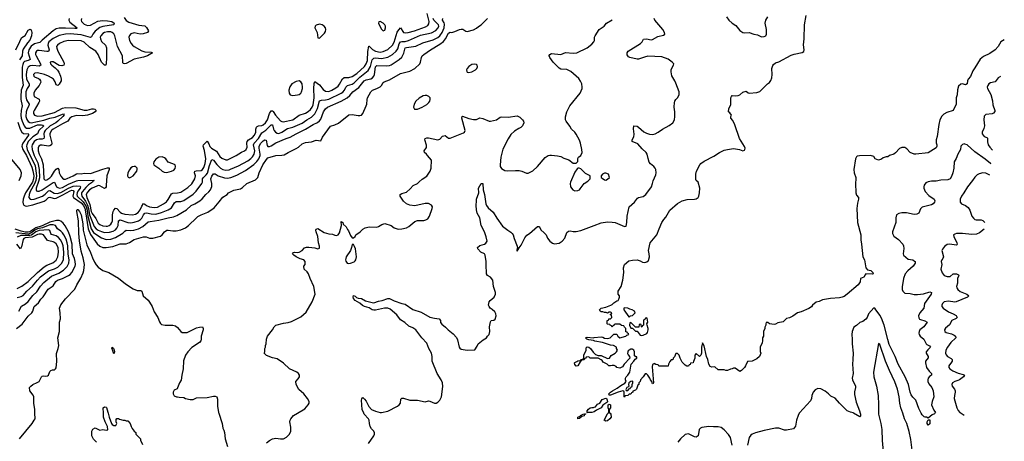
# Model space of a CAD drawing. Header units: inches. Extents: x 1449094 to 1618372, y 389908 to 534307.
# Tile 221 of 256: x 1592621 to 1605267, y 399640 to 405055. Entities that reach past the tile are written whole.
import ezdxf

# ---------------------------------------------------------------- set-up
doc = ezdxf.new("R2010")
doc.units = ezdxf.units.IN
doc.header["$MEASUREMENT"] = 0
for name, color, linetype in [('B5399', 7, 'Continuous'), ('B5490', 7, 'Continuous'), ('B6309', 7, 'Continuous'), ('B6400', 7, 'Continuous')]:
    doc.layers.add(name, color=color, linetype=linetype)

msp = doc.modelspace()

# ---------------------------------------------------------------- linework, layer by layer
at = {"layer": 'B5399', "color": 5}
for points, elevation in [([(1592617, 399670), (1592781, 399870), (1592809, 399910), (1592818, 399930), (1592816, 400000)], 380), ([(1593606, 399630), (1593567, 399667), (1593546, 399710), (1593549, 399771), (1593562, 399798), (1593590, 399811), (1593650, 399782), (1593690, 399791), (1593730, 399781), (1593752, 399788), (1593750, 399830), (1593717, 399890), (1593699, 399950), (1593697, 400000)], 360), ([(1593759, 400000), (1593770, 399950), (1593801, 399870), (1593810, 399856), (1593830, 399842), (1593850, 399841), (1593856, 399844), (1593869, 399870), (1593862, 399890), (1593862, 399918), (1593870, 399934), (1593890, 399932), (1593904, 399924), (1593950, 399912), (1593970, 399912), (1593990, 399902), (1594010, 399902), (1594038, 399870), (1594051, 399830), (1594066, 399806), (1594090, 399772), (1594112, 399752), (1594114, 399730), (1594172, 399672), (1594173, 399653), (1594198, 399598)], 360), ([(1595179, 400000), (1595223, 399870), (1595231, 399810), (1595243, 399783), (1595250, 399754), (1595258, 399670), (1595290, 399572)], 380), ([(1595790, 399621), (1595829, 399650), (1595870, 399671), (1595910, 399679), (1595970, 399671), (1596010, 399673), (1596050, 399693), (1596088, 399732), (1596104, 399770), (1596103, 399823), (1596089, 399890), (1596093, 399910), (1596105, 399930), (1596139, 399970), (1596189, 400000)], 380), ([(1597102, 399610), (1597170, 399710), (1597178, 399730), (1597177, 399750), (1597168, 399770), (1597140, 399800), (1597122, 399830), (1597113, 399870), (1597111, 399910), (1597100, 399930), (1597047, 399987), (1597041, 400000)], 360)]:
    msp.add_lwpolyline(points, dxfattribs=dict(at, elevation=elevation))
at = {"layer": 'B5399', "color": 5, "elevation": 340}
msp.add_lwpolyline([(1599790, 399929), (1599790, 399950), (1599818, 399962), (1599824, 399970), (1599858, 399990), (1599875, 399995), (1599890, 399994), (1599890, 399990), (1599877, 399983), (1599870, 399967), (1599843, 399957), (1599810, 399934)], close=True, dxfattribs=at)
at = {"layer": 'B5490', "color": 5}
for points, elevation in [([(1592599, 403739), (1592629, 403649), (1592650, 403610), (1592670, 403595), (1592740, 403590), (1592735, 403585), (1592734, 403570), (1592660, 403470), (1592651, 403450), (1592648, 403430), (1592662, 403390), (1592709, 403310), (1592779, 403159), (1592792, 403112), (1592801, 403050), (1592799, 403010), (1592786, 402970), (1592696, 402830), (1592677, 402790), (1592666, 402750), (1592663, 402710), (1592666, 402690), (1592675, 402675), (1592690, 402663), (1592710, 402659), (1592790, 402678), (1592935, 402725), (1592960, 402740), (1592990, 402770), (1593010, 402777), (1593050, 402762), (1593070, 402759), (1593090, 402765), (1593176, 402804), (1593270, 402858), (1593290, 402864), (1593310, 402863), (1593318, 402850), (1593305, 402790), (1593313, 402770), (1593410, 402703), (1593435, 402675), (1593456, 402636), (1593468, 402588), (1593502, 402370), (1593530, 402295), (1593615, 402175), (1593650, 402146), (1593690, 402129), (1593730, 402128), (1593819, 402141), (1593910, 402175), (1593930, 402178), (1593990, 402177), (1594030, 402193), (1594090, 402230), (1594210, 402265), (1594245, 402265), (1594290, 402248), (1594330, 402247), (1594430, 402276), (1594449, 402291), (1594481, 402330), (1594510, 402350), (1594530, 402353), (1594590, 402343), (1594630, 402343), (1594690, 402356), (1594750, 402381), (1594790, 402410), (1594890, 402512), (1594910, 402527), (1594950, 402549), (1595036, 402584), (1595121, 402639), (1595185, 402715), (1595230, 402776), (1595284, 402810), (1595305, 402830), (1595370, 402865), (1595457, 402883), (1595481, 402899), (1595540, 402950), (1595650, 402997), (1595678, 403030), (1595696, 403090), (1595745, 403190), (1595790, 403260), (1595810, 403280), (1595911, 403309), (1595990, 403314), (1596019, 403321), (1596069, 403351), (1596170, 403399), (1596201, 403419), (1596250, 403461), (1596290, 403479), (1596370, 403487), (1596430, 403508), (1596490, 403499), (1596512, 403548), (1596611, 403689), (1596670, 403704), (1596714, 403726), (1596850, 403834), (1596890, 403838), (1596970, 403823), (1596990, 403824), (1597010, 403830), (1597028, 403852), (1597073, 403950), (1597080, 403970), (1597082, 404030), (1597088, 404050), (1597130, 404127), (1597151, 404149), (1597210, 404170), (1597249, 404191), (1597268, 404212), (1597288, 404250), (1597301, 404259), (1597370, 404282), (1597510, 404362), (1597630, 404392), (1597698, 404430), (1597762, 404490), (1597771, 404510), (1597782, 404570), (1597791, 404590), (1597810, 404610), (1597897, 404670), (1598019, 404741), (1598065, 404775), (1598092, 404808), (1598130, 404881), (1598150, 404893), (1598170, 404890), (1598210, 404902), (1598270, 404930), (1598290, 404935), (1598313, 404933), (1598350, 404908), (1598370, 404904), (1598450, 404923), (1598490, 404945), (1598513, 404967), (1598550, 404990), (1598606, 405050), (1598630, 405069)], 420), ([(1593258, 405070), (1593252, 405050), (1593264, 405024), (1593359, 404950), (1593350, 404943), (1593330, 404941), (1593210, 404948), (1593130, 404945), (1593090, 404936), (1593050, 404914), (1592908, 404792), (1592879, 404761), (1592810, 404745), (1592770, 404715), (1592737, 404670), (1592728, 404630), (1592754, 404546), (1592730, 404531), (1592682, 404518), (1592670, 404507), (1592660, 404480), (1592654, 404446), (1592651, 404311), (1592664, 404216), (1592641, 404150), (1592634, 404070), (1592635, 404030), (1592651, 403950), (1592640, 403890), (1592636, 403830), (1592640, 403790), (1592651, 403751), (1592678, 403690), (1592690, 403674), (1592710, 403662), (1592750, 403661), (1592850, 403703), (1592903, 403703), (1592919, 403699), (1592931, 403690), (1592869, 403631), (1592850, 403590), (1592790, 403550), (1592750, 403514), (1592731, 403490), (1592711, 403450), (1592708, 403430), (1592717, 403390), (1592819, 403179), (1592837, 403050), (1592828, 402990), (1592811, 402949), (1592755, 402850), (1592741, 402810), (1592738, 402770), (1592754, 402750), (1592770, 402746), (1592808, 402750), (1592915, 402790), (1592950, 402815), (1592990, 402856), (1593010, 402863), (1593065, 402825), (1593104, 402824), (1593150, 402836), (1593250, 402892), (1593310, 402915), (1593350, 402923), (1593396, 402916), (1593402, 402910), (1593397, 402890), (1593369, 402851), (1593359, 402830), (1593355, 402810), (1593359, 402790), (1593436, 402716), (1593474, 402654), (1593486, 402610), (1593498, 402530), (1593540, 402370), (1593570, 402324), (1593610, 402290), (1593670, 402252), (1593730, 402234), (1593790, 402238), (1593850, 402258), (1593947, 402313), (1593970, 402340), (1593989, 402351), (1594049, 402349), (1594088, 402352), (1594149, 402371), (1594201, 402399), (1594270, 402458), (1594295, 402465), (1594410, 402479), (1594530, 402511), (1594597, 402523), (1594641, 402539), (1594765, 402615), (1594824, 402670), (1594870, 402690), (1594936, 402730), (1594965, 402755), (1595010, 402810), (1595050, 402844), (1595070, 402872), (1595088, 402912), (1595091, 402950), (1595079, 402990), (1595078, 403010), (1595090, 403045), (1595110, 403075), (1595130, 403076), (1595171, 403051), (1595250, 403022), (1595290, 403018), (1595333, 403027), (1595410, 403059), (1595521, 403119), (1595630, 403195), (1595667, 403233), (1595692, 403268), (1595709, 403310), (1595710, 403330), (1595696, 403404), (1595696, 403430), (1595718, 403470), (1595750, 403500), (1595770, 403511), (1595788, 403508), (1595798, 403438), (1595810, 403426), (1595830, 403428), (1595850, 403435), (1595910, 403474), (1596045, 403530), (1596095, 403545), (1596170, 403590), (1596293, 403647), (1596390, 403711), (1596444, 403736), (1596470, 403755), (1596490, 403777), (1596521, 403870), (1596550, 403912), (1596576, 403930), (1596750, 404007), (1596828, 404052), (1596860, 404080), (1596899, 404130), (1596975, 404185), (1597044, 404270), (1597070, 404282), (1597130, 404296), (1597152, 404308), (1597170, 404330), (1597177, 404350), (1597190, 404449), (1597210, 404466), (1597330, 404462), (1597370, 404467), (1597390, 404475), (1597496, 404544), (1597528, 404572), (1597556, 404624), (1597570, 404692), (1597590, 404700), (1597710, 404715), (1597800, 404760), (1597930, 404795), (1597990, 404826), (1598016, 404850), (1598047, 404890), (1598073, 404950), (1598078, 404998), (1598074, 405014), (1598053, 405050), (1598056, 405070)], 440), ([(1593416, 405070), (1593410, 405050), (1593417, 405030), (1593450, 404998), (1593490, 404982), (1593530, 404987), (1593625, 405035), (1593683, 405043), (1593750, 405042), (1593806, 405030), (1593833, 405010), (1593830, 404995), (1593825, 404990), (1593690, 404969), (1593650, 404953), (1593590, 404907), (1593561, 404870), (1593544, 404836), (1593530, 404828), (1593410, 404862), (1593270, 404874), (1593209, 404871), (1593130, 404854), (1593050, 404814), (1592997, 404770), (1592986, 404750), (1592984, 404730), (1592998, 404670), (1592992, 404648), (1592970, 404645), (1592870, 404661), (1592850, 404659), (1592836, 404650), (1592825, 404630), (1592825, 404610), (1592832, 404590), (1592888, 404490), (1592893, 404470), (1592870, 404460), (1592790, 404468), (1592756, 404464), (1592730, 404446), (1592714, 404410), (1592706, 404350), (1592710, 404290), (1592743, 404230), (1592741, 404210), (1592717, 404170), (1592702, 404130), (1592699, 404070), (1592708, 404028), (1592742, 403970), (1592739, 403950), (1592717, 403910), (1592704, 403870), (1592702, 403810), (1592713, 403773), (1592729, 403749), (1592750, 403734), (1592770, 403732), (1592930, 403763), (1593010, 403789), (1593078, 403802), (1593170, 403843), (1593184, 403844), (1593193, 403833), (1593177, 403810), (1593112, 403750), (1593087, 403730), (1593012, 403690), (1592949, 403630), (1592936, 403610), (1592932, 403590), (1592934, 403546), (1592930, 403528), (1592910, 403520), (1592870, 403521), (1592837, 403510), (1592809, 403490), (1592783, 403450), (1592777, 403430), (1592780, 403390), (1592808, 403310), (1592856, 403216), (1592872, 403130), (1592875, 403025), (1592864, 402976), (1592832, 402890), (1592831, 402870), (1592839, 402859), (1592850, 402852), (1592870, 402853), (1592910, 402869), (1593050, 402965), (1593070, 402968), (1593096, 402910), (1593110, 402899), (1593133, 402893), (1593170, 402901), (1593250, 402944), (1593350, 402987), (1593370, 402991), (1593573, 402993), (1593576, 402990), (1593561, 402979), (1593558, 402970), (1593505, 402935), (1593470, 402901), (1593426, 402850), (1593416, 402830), (1593413, 402810), (1593419, 402790), (1593466, 402726), (1593493, 402673), (1593506, 402630), (1593519, 402550), (1593579, 402399), (1593605, 402370), (1593630, 402353), (1593670, 402334), (1593710, 402322), (1593775, 402325), (1593820, 402340), (1593850, 402357), (1593870, 402378), (1593885, 402410), (1593890, 402470), (1593910, 402484), (1594010, 402449), (1594050, 402448), (1594090, 402454), (1594148, 402472), (1594173, 402487), (1594190, 402506), (1594212, 402550), (1594230, 402571), (1594250, 402575), (1594310, 402560), (1594370, 402559), (1594442, 402578), (1594530, 402613), (1594570, 402640), (1594610, 402702), (1594630, 402721), (1594690, 402718), (1594729, 402731), (1594850, 402815), (1594889, 402851), (1594962, 402950), (1594969, 402970), (1594971, 403010), (1594980, 403030), (1595018, 403062), (1595035, 403085), (1595059, 403181), (1595090, 403260), (1595110, 403253), (1595154, 403194), (1595199, 403150), (1595230, 403132), (1595270, 403124), (1595310, 403126), (1595330, 403134), (1595430, 403180), (1595550, 403244), (1595590, 403272), (1595610, 403293), (1595634, 403330), (1595640, 403370), (1595624, 403450), (1595632, 403470), (1595689, 403531), (1595730, 403601), (1595784, 403636), (1595850, 403704), (1595870, 403703), (1595881, 403650), (1595889, 403630), (1595905, 403610), (1595930, 403596), (1595950, 403595), (1595990, 403610), (1596061, 403659), (1596130, 403675), (1596250, 403727), (1596311, 403770), (1596370, 403805), (1596410, 403845), (1596426, 403870), (1596445, 403915), (1596470, 404012), (1596497, 404023), (1596550, 404025), (1596590, 404035), (1596748, 404110), (1596770, 404126), (1596791, 404149), (1596812, 404188), (1596830, 404209), (1596890, 404228), (1596917, 404243), (1596990, 404318), (1597098, 404402), (1597125, 404455), (1597150, 404538), (1597170, 404562), (1597190, 404565), (1597270, 404556), (1597350, 404576), (1597411, 404609), (1597456, 404650), (1597477, 404683), (1597495, 404745), (1597510, 404770), (1597530, 404777), (1597570, 404777), (1597614, 404786), (1597770, 404855), (1597910, 404885), (1597965, 404915), (1597996, 404950), (1598003, 404970), (1598000, 404990), (1597940, 405050), (1597931, 405070)], 460), ([(1593963, 405083), (1593990, 405045), (1594025, 405025), (1594150, 404984), (1594230, 404976), (1594250, 404954), (1594276, 404910), (1594264, 404890), (1594208, 404872), (1594170, 404871), (1594090, 404886), (1594050, 404874), (1594030, 404853), (1594024, 404830), (1594030, 404790), (1594051, 404750), (1594069, 404729), (1594090, 404712), (1594190, 404656), (1594230, 404641), (1594310, 404640), (1594325, 404630), (1594264, 404590), (1594210, 404573), (1594093, 404547), (1593990, 404493), (1593970, 404488), (1593952, 404492), (1593946, 404506), (1593941, 404590), (1593879, 404710), (1593844, 404850), (1593830, 404874), (1593810, 404891), (1593790, 404898), (1593750, 404899), (1593712, 404890), (1593690, 404878), (1593663, 404850), (1593656, 404830), (1593657, 404810), (1593670, 404777), (1593722, 404730), (1593735, 404695), (1593736, 404564), (1593733, 404487), (1593727, 404473), (1593710, 404470), (1593673, 404510), (1593630, 404610), (1593600, 404650), (1593520, 404700), (1593450, 404767), (1593410, 404782), (1593250, 404786), (1593190, 404773), (1593134, 404750), (1593106, 404730), (1593096, 404710), (1593097, 404690), (1593111, 404650), (1593189, 404510), (1593194, 404490), (1593187, 404473), (1593164, 404464), (1593130, 404465), (1593050, 404513), (1593030, 404516), (1593011, 404510), (1593016, 404490), (1593032, 404470), (1593077, 404437), (1593108, 404408), (1593123, 404383), (1593145, 404330), (1593155, 404290), (1593153, 404270), (1593130, 404228), (1593110, 404208), (1593090, 404220), (1593076, 404256), (1593054, 404290), (1593030, 404309), (1592990, 404331), (1592938, 404350), (1592850, 404373), (1592814, 404370), (1592798, 404350), (1592802, 404330), (1592810, 404323), (1592861, 404301), (1592876, 404290), (1592890, 404270), (1592891, 404251), (1592871, 404210), (1592820, 404150), (1592803, 404110), (1592802, 404090), (1592809, 404069), (1592870, 404033), (1592875, 404010), (1592869, 403990), (1592805, 403890), (1592798, 403870), (1592798, 403850), (1592810, 403827), (1592850, 403816), (1592910, 403821), (1593070, 403864), (1593170, 403918), (1593210, 403926), (1593342, 403922), (1593450, 403892), (1593486, 403894), (1593549, 403910), (1593571, 403911), (1593587, 403907), (1593602, 403890), (1593590, 403870), (1593558, 403850), (1593490, 403830), (1593430, 403821), (1593350, 403826), (1593290, 403809), (1593266, 403790), (1593240, 403750), (1593170, 403719), (1593052, 403650), (1593030, 403630), (1593010, 403594), (1593007, 403570), (1593034, 403470), (1593030, 403448), (1593010, 403435), (1592990, 403431), (1592910, 403444), (1592890, 403442), (1592869, 403430), (1592860, 403410), (1592860, 403370), (1592872, 403330), (1592901, 403270), (1592922, 403190), (1592931, 403010), (1592950, 402995), (1592970, 403000), (1593010, 403025), (1593030, 403047), (1593070, 403110), (1593090, 403135), (1593110, 403148), (1593122, 403130), (1593130, 403089), (1593150, 403044), (1593170, 403018), (1593190, 403007), (1593210, 403008), (1593230, 403015), (1593310, 403050), (1593350, 403077), (1593370, 403080), (1593410, 403076), (1593450, 403082), (1593530, 403079), (1593690, 403136), (1593750, 403154), (1593770, 403152), (1593771, 403130), (1593740, 403050), (1593733, 402927), (1593730, 402910), (1593723, 402897), (1593710, 402887), (1593650, 402923), (1593630, 402925), (1593610, 402919), (1593550, 402892), (1593517, 402870), (1593490, 402842), (1593476, 402810), (1593485, 402770), (1593522, 402682), (1593541, 402590), (1593550, 402564), (1593601, 402501), (1593630, 402442), (1593650, 402424), (1593690, 402408), (1593730, 402403), (1593750, 402405), (1593770, 402413), (1593793, 402430), (1593806, 402450), (1593812, 402470), (1593814, 402550), (1593822, 402590), (1593830, 402610), (1593850, 402633), (1593870, 402632), (1593910, 402584), (1593930, 402569), (1593970, 402558), (1594070, 402548), (1594110, 402556), (1594143, 402577), (1594170, 402615), (1594190, 402661), (1594210, 402693), (1594230, 402687), (1594249, 402669), (1594290, 402650), (1594350, 402641), (1594390, 402647), (1594470, 402689), (1594505, 402715), (1594530, 402746), (1594570, 402818), (1594590, 402826), (1594650, 402830), (1594690, 402840), (1594781, 402899), (1594831, 402949), (1594869, 403011), (1594878, 403050), (1594867, 403090), (1594872, 403108), (1594886, 403114), (1594950, 403120), (1594970, 403131), (1594985, 403155), (1595005, 403210), (1595013, 403267), (1594996, 403376), (1594976, 403430), (1594982, 403450), (1595030, 403493), (1595050, 403460), (1595065, 403425), (1595085, 403405), (1595148, 403368), (1595190, 403300), (1595217, 403277), (1595270, 403256), (1595290, 403254), (1595403, 403310), (1595468, 403352), (1595508, 403372), (1595530, 403390), (1595541, 403419), (1595539, 403470), (1595544, 403490), (1595561, 403510), (1595610, 403544), (1595635, 403570), (1595653, 403610), (1595656, 403650), (1595664, 403676), (1595670, 403685), (1595688, 403692), (1595730, 403696), (1595750, 403706), (1595778, 403730), (1595805, 403770), (1595828, 403852), (1595850, 403883), (1595870, 403884), (1595877, 403877), (1595906, 403830), (1595970, 403757), (1595990, 403746), (1596005, 403745), (1596130, 403770), (1596210, 403828), (1596290, 403854), (1596325, 403875), (1596357, 403903), (1596376, 403930), (1596390, 403963), (1596402, 404050), (1596400, 404170), (1596403, 404237), (1596410, 404260), (1596470, 404219), (1596520, 404160), (1596550, 404138), (1596590, 404134), (1596630, 404148), (1596682, 404178), (1596710, 404200), (1596730, 404226), (1596766, 404294), (1596787, 404313), (1596850, 404313), (1596890, 404325), (1596950, 404366), (1597048, 404452), (1597072, 404488), (1597087, 404530), (1597092, 404648), (1597106, 404714), (1597110, 404715), (1597152, 404672), (1597190, 404653), (1597250, 404640), (1597290, 404646), (1597350, 404674), (1597411, 404729), (1597432, 404768), (1597470, 404893), (1597490, 404927), (1597510, 404949), (1597550, 404890), (1597570, 404886), (1597612, 404892), (1597690, 404912), (1597835, 404965), (1597861, 404979), (1597878, 405002), (1597879, 405030), (1597855, 405135)], 480), ([(1592573, 404670), (1592624, 404776), (1592630, 404797), (1592650, 404827), (1592690, 404851), (1592730, 404922), (1592755, 404935), (1592767, 404927), (1592775, 404890), (1592773, 404850), (1592750, 404794), (1592721, 404759), (1592665, 404675), (1592656, 404650), (1592654, 404590), (1592620, 404540)], 420), ([(1596189, 400000), (1596283, 400057), (1596328, 400110), (1596338, 400130), (1596338, 400150), (1596319, 400190), (1596270, 400249), (1596207, 400307), (1596174, 400370), (1596169, 400410), (1596199, 400441), (1596214, 400470), (1596213, 400490), (1596204, 400510), (1596179, 400530), (1596085, 400570), (1596010, 400643), (1595930, 400699), (1595870, 400714), (1595790, 400742), (1595762, 400770), (1595768, 400790), (1595768, 400830), (1595778, 400850), (1595778, 400870), (1595788, 400892), (1595789, 400950), (1595802, 400990), (1595869, 401071), (1595890, 401112), (1595910, 401131), (1596010, 401156), (1596070, 401165), (1596110, 401178), (1596230, 401237), (1596301, 401299), (1596377, 401430), (1596416, 401530), (1596401, 401630), (1596353, 401730), (1596332, 401792), (1596315, 401815), (1596275, 401850), (1596269, 401890), (1596289, 401911), (1596286, 401950), (1596269, 401970), (1596223, 401983), (1596173, 402010), (1596143, 402030), (1596127, 402050), (1596137, 402063), (1596150, 402070), (1596190, 402064), (1596210, 402070), (1596248, 402092), (1596277, 402123), (1596306, 402134), (1596335, 402135), (1596410, 402123), (1596450, 402111), (1596470, 402122), (1596472, 402148), (1596457, 402190), (1596451, 402270), (1596427, 402330), (1596424, 402350), (1596430, 402364), (1596450, 402372), (1596530, 402320), (1596590, 402303), (1596639, 402299), (1596670, 402286), (1596690, 402283), (1596710, 402291), (1596730, 402318), (1596753, 402413), (1596750, 402462), (1596770, 402451), (1596777, 402430), (1596813, 402393), (1596830, 402359), (1596844, 402344), (1596870, 402282), (1596890, 402254), (1596910, 402254), (1596928, 402272), (1596938, 402290), (1596995, 402330), (1597030, 402366), (1597057, 402383), (1597110, 402395), (1597210, 402391), (1597230, 402398), (1597274, 402426), (1597310, 402438), (1597390, 402411), (1597430, 402384), (1597470, 402367), (1597490, 402363), (1597530, 402367), (1597590, 402384), (1597620, 402400), (1597695, 402465), (1597730, 402474), (1597810, 402475), (1597837, 402483), (1597861, 402499), (1597884, 402530), (1597919, 402630), (1597924, 402650), (1597910, 402675), (1597870, 402693), (1597830, 402693), (1597697, 402663), (1597630, 402673), (1597589, 402689), (1597550, 402724), (1597509, 402790), (1597509, 402810), (1597530, 402823), (1597590, 402839), (1597638, 402882), (1597675, 402925), (1597730, 402950), (1597750, 402974), (1597790, 403007), (1597850, 403047), (1597892, 403110), (1597904, 403150), (1597909, 403250), (1597858, 403310), (1597847, 403330), (1597819, 403350), (1597816, 403370), (1597846, 403414), (1597844, 403444), (1597826, 403510), (1597829, 403530), (1597850, 403539), (1597870, 403538), (1597990, 403510), (1598018, 403522), (1598050, 403558), (1598086, 403566), (1598130, 403535), (1598150, 403532), (1598319, 403601), (1598333, 403610), (1598344, 403630), (1598301, 403790), (1598304, 403810), (1598310, 403816), (1598390, 403787), (1598450, 403773), (1598487, 403773), (1598530, 403793), (1598570, 403784), (1598650, 403754), (1598670, 403753), (1598744, 403770), (1598790, 403802), (1598810, 403808), (1598895, 403805), (1599010, 403821), (1599043, 403803), (1599078, 403770), (1599091, 403750), (1599096, 403730), (1599081, 403690), (1599058, 403670), (1599030, 403657), (1598978, 403622), (1598930, 403579), (1598896, 403524), (1598827, 403393), (1598800, 403290), (1598790, 403190), (1598793, 403170), (1598810, 403143), (1598850, 403117), (1598890, 403113), (1598990, 403119), (1599037, 403117), (1599071, 403111), (1599130, 403082), (1599150, 403085), (1599210, 403116), (1599270, 403171), (1599370, 403285), (1599409, 403310), (1599430, 403315), (1599450, 403317), (1599530, 403308), (1599570, 403297), (1599610, 403278), (1599675, 403255), (1599730, 403212), (1599767, 403213), (1599788, 403232), (1599790, 403274), (1599798, 403290), (1599830, 403312), (1599844, 403350), (1599841, 403390), (1599824, 403470), (1599809, 403509), (1599766, 403586), (1599749, 403609), (1599710, 403649), (1599688, 403688), (1599639, 403750), (1599629, 403771), (1599629, 403809), (1599649, 403870), (1599685, 403950), (1599821, 404110), (1599844, 404170), (1599846, 404190), (1599839, 404230), (1599825, 404265), (1599801, 404301), (1599699, 404390), (1599650, 404414), (1599570, 404421), (1599550, 404432), (1599473, 404510), (1599429, 404570), (1599421, 404590), (1599423, 404597), (1599429, 404610), (1599450, 404619), (1599570, 404610), (1599630, 404633), (1599730, 404627), (1599778, 404630), (1599910, 404693), (1599970, 404743), (1599995, 404770), (1600000, 404781)], 380), ([(1592614, 402990), (1592642, 403050), (1592644, 403090), (1592626, 403130), (1592501, 403281)], 420), ([(1597041, 400000), (1597019, 400050), (1597013, 400167), (1597015, 400185), (1597022, 400198), (1597030, 400201), (1597050, 400183), (1597070, 400156), (1597106, 400086), (1597138, 400050), (1597190, 400026), (1597250, 400010), (1597270, 400009), (1597350, 400027), (1597474, 400090), (1597497, 400110), (1597510, 400130), (1597518, 400182), (1597530, 400194), (1597550, 400195), (1597630, 400169), (1597730, 400170), (1597830, 400148), (1597870, 400159), (1597890, 400156), (1597950, 400128), (1597970, 400128), (1597990, 400141), (1598019, 400170), (1598039, 400210), (1598056, 400344), (1598051, 400390), (1598036, 400430), (1597985, 400510), (1597920, 400670), (1597918, 400730), (1597908, 400770), (1597878, 400830), (1597850, 400902), (1597786, 400970), (1597710, 401070), (1597670, 401099), (1597618, 401118), (1597567, 401167), (1597510, 401201), (1597464, 401264), (1597379, 401339), (1597350, 401350), (1597308, 401352), (1597190, 401324), (1597170, 401324), (1597150, 401330), (1597110, 401356), (1597050, 401372), (1597025, 401385), (1596990, 401416), (1596930, 401450), (1596910, 401473), (1596905, 401495), (1596910, 401514), (1596930, 401506), (1596949, 401489), (1596970, 401478), (1597010, 401476), (1597064, 401444), (1597150, 401421), (1597170, 401420), (1597230, 401442), (1597277, 401450), (1597350, 401475), (1597370, 401475), (1597430, 401446), (1597530, 401410), (1597570, 401402), (1597670, 401335), (1597777, 401297), (1597890, 401236), (1597950, 401220), (1598010, 401211), (1598027, 401190), (1598027, 401167), (1598043, 401143), (1598090, 401107), (1598123, 401070), (1598190, 401020), (1598233, 400973), (1598244, 400944), (1598264, 400850), (1598275, 400835), (1598290, 400825), (1598369, 400811), (1598467, 400813), (1598498, 400862), (1598510, 400892), (1598575, 400945), (1598618, 400970), (1598630, 400992), (1598649, 401011), (1598659, 401050), (1598653, 401110), (1598666, 401174), (1598678, 401190), (1598710, 401197), (1598729, 401210), (1598741, 401250), (1598738, 401278), (1598724, 401304), (1598690, 401334), (1598662, 401350), (1598649, 401370), (1598644, 401390), (1598649, 401430), (1598665, 401450), (1598713, 401490), (1598733, 401530), (1598732, 401550), (1598707, 401630), (1598697, 401710), (1598670, 401749), (1598631, 401771), (1598618, 401790), (1598612, 401910), (1598614, 401950), (1598601, 402030), (1598590, 402046), (1598542, 402070), (1598504, 402110), (1598499, 402130), (1598530, 402154), (1598590, 402173), (1598610, 402184), (1598625, 402210), (1598612, 402268), (1598591, 402331), (1598546, 402410), (1598529, 402510), (1598495, 402570), (1598489, 402611), (1598484, 402670), (1598487, 402727), (1598490, 402751), (1598516, 402830), (1598514, 402890), (1598550, 402951), (1598571, 402950), (1598573, 402870), (1598590, 402810), (1598609, 402690), (1598617, 402670), (1598639, 402639), (1598701, 402581), (1598750, 402505), (1598824, 402404), (1598890, 402351), (1598928, 402328), (1598948, 402308), (1598959, 402290), (1598970, 402246), (1599012, 402148), (1599014, 402126), (1599010, 402126), (1599005, 402090), (1599010, 402082), (1599034, 402126), (1599062, 402158), (1599110, 402252), (1599134, 402286), (1599170, 402311), (1599270, 402397), (1599290, 402401), (1599296, 402396), (1599316, 402356), (1599359, 402319), (1599384, 402290), (1599402, 402250), (1599429, 402209), (1599463, 402183), (1599490, 402177), (1599550, 402187), (1599590, 402211), (1599621, 402250), (1599650, 402321), (1599670, 402339), (1599690, 402344), (1599730, 402336), (1599770, 402335), (1599830, 402348), (1600000, 402413)], 360), ([(1592816, 400000), (1592815, 400050), (1592801, 400130), (1592802, 400210), (1592794, 400234), (1592753, 400290), (1592749, 400331), (1592764, 400350), (1592789, 400370), (1592846, 400394), (1592871, 400409), (1592902, 400470), (1592910, 400478), (1592930, 400482), (1592950, 400477), (1592977, 400483), (1592990, 400491), (1593010, 400535), (1593023, 400550), (1593042, 400558), (1593070, 400559), (1593083, 400570), (1593090, 400585), (1593097, 400663), (1593093, 400767), (1593116, 400830), (1593124, 400870), (1593112, 400970), (1593133, 401050), (1593131, 401170), (1593147, 401213), (1593143, 401290), (1593134, 401350), (1593150, 401392), (1593210, 401470), (1593328, 401592), (1593354, 401650), (1593406, 401734), (1593437, 401803), (1593446, 401834), (1593452, 401912), (1593436, 401996), (1593410, 402082), (1593390, 402217), (1593381, 402310), (1593375, 402470), (1593355, 402590), (1593355, 402610), (1593363, 402617), (1593370, 402616), (1593390, 402593), (1593410, 402550), (1593430, 402433), (1593437, 402350), (1593484, 402164), (1593530, 402064), (1593555, 401995), (1593582, 401942), (1593605, 401905), (1593630, 401878), (1593690, 401835), (1593764, 401810), (1593890, 401737), (1593981, 401661), (1594080, 401600), (1594130, 401578), (1594176, 401576), (1594190, 401570), (1594208, 401508), (1594270, 401453), (1594290, 401429), (1594322, 401370), (1594350, 401305), (1594394, 401230), (1594415, 401175), (1594430, 401151), (1594442, 401142), (1594490, 401130), (1594590, 401130), (1594622, 401122), (1594650, 401103), (1594691, 401051), (1594710, 401039), (1594730, 401036), (1594770, 401039), (1594790, 401045), (1594890, 401096), (1594930, 401107), (1594971, 401110), (1594979, 401090), (1594978, 401070), (1594951, 400990), (1594951, 400950), (1594946, 400930), (1594931, 400910), (1594830, 400845), (1594781, 400790), (1594752, 400748), (1594726, 400674), (1594719, 400570), (1594702, 400490), (1594694, 400426), (1594675, 400390), (1594650, 400326), (1594644, 400316), (1594605, 400295), (1594592, 400270), (1594592, 400250), (1594605, 400225), (1594633, 400213), (1594647, 400213), (1594670, 400205), (1594730, 400201), (1594751, 400191), (1594810, 400175), (1594850, 400179), (1594890, 400197), (1595030, 400202), (1595110, 400219), (1595130, 400218), (1595151, 400211), (1595160, 400180), (1595161, 400090), (1595176, 400010), (1595179, 400000)], 380), ([(1592582, 401090), (1592655, 401145), (1592730, 401247), (1592776, 401290), (1592789, 401311), (1592808, 401370), (1592861, 401419), (1592894, 401466), (1592923, 401497), (1592985, 401595), (1593050, 401639), (1593087, 401693), (1593107, 401710), (1593170, 401731), (1593250, 401768), (1593270, 401783), (1593291, 401809), (1593332, 401890), (1593337, 401910), (1593335, 401950), (1593326, 401990), (1593301, 402050), (1593295, 402170), (1593270, 402270), (1593248, 402330), (1593207, 402407), (1593181, 402441), (1593149, 402469), (1593130, 402475), (1593094, 402474), (1593010, 402455), (1592911, 402409), (1592830, 402382), (1592750, 402332), (1592730, 402325), (1592690, 402326), (1592639, 402339), (1592564, 402364)], 420), ([(1592609, 401311), (1592646, 401374), (1592696, 401404), (1592730, 401434), (1592788, 401512), (1592840, 401560), (1592889, 401631), (1592930, 401679), (1593030, 401762), (1593122, 401798), (1593183, 401837), (1593233, 401887), (1593252, 401928), (1593258, 401970), (1593245, 402045), (1593241, 402150), (1593233, 402190), (1593216, 402236), (1593190, 402290), (1593170, 402319), (1593150, 402338), (1593107, 402367), (1593081, 402410), (1593050, 402422), (1593010, 402420), (1592916, 402384), (1592850, 402367), (1592816, 402350), (1592766, 402314), (1592730, 402302), (1592570, 402318)], 440), ([(1592590, 401601), (1592650, 401633), (1592728, 401692), (1592849, 401810), (1592937, 401883), (1592970, 401903), (1593048, 401932), (1593090, 401968), (1593111, 402010), (1593120, 402070), (1593114, 402130), (1593090, 402175), (1593070, 402192), (1593050, 402202), (1592994, 402214), (1592980, 402220), (1592968, 402230), (1592925, 402290), (1592900, 402300), (1592870, 402302), (1592850, 402297), (1592780, 402260), (1592690, 402252), (1592676, 402244), (1592664, 402230), (1592644, 402136), (1592630, 402111), (1592583, 402170)], 480), ([(1592590, 401486), (1592642, 401498), (1592667, 401513), (1592715, 401570), (1592786, 401634), (1592849, 401710), (1592890, 401752), (1592990, 401828), (1593070, 401855), (1593110, 401877), (1593156, 401924), (1593182, 401970), (1593189, 402070), (1593181, 402150), (1593168, 402190), (1593147, 402227), (1593119, 402259), (1593090, 402279), (1593030, 402296), (1593019, 402310), (1593007, 402347), (1592990, 402356), (1592870, 402347), (1592830, 402330), (1592772, 402288), (1592750, 402282), (1592636, 402284), (1592590, 402263)], 460), ([(1600000, 400930), (1599990, 400935), (1599930, 400942), (1599906, 400950), (1599886, 400970), (1599910, 400978), (1599990, 400971), (1600000, 400972)], 340), ([(1600000, 400708), (1599948, 400708), (1599930, 400726), (1599898, 400722), (1599893, 400707), (1599878, 400702), (1599870, 400686), (1599838, 400682), (1599832, 400668), (1599818, 400662), (1599791, 400609), (1599770, 400606), (1599750, 400626), (1599746, 400650), (1599750, 400654), (1599776, 400664), (1599790, 400674), (1599822, 400678), (1599828, 400692), (1599862, 400698), (1599867, 400713), (1599868, 400750), (1599895, 400805), (1599898, 400842), (1599908, 400852), (1599930, 400851), (1599954, 400834), (1599985, 400785), (1600000, 400772)], 340), ([(1593697, 400000), (1593695, 400070), (1593710, 400081), (1593730, 400079), (1593734, 400074), (1593755, 400015), (1593759, 400000)], 360), ([(1600000, 400018), (1599970, 400010), (1599906, 400010), (1599909, 400011), (1599909, 400030), (1599927, 400053), (1599950, 400070), (1599970, 400076), (1599990, 400073), (1600000, 400077)], 340)]:
    msp.add_lwpolyline(points, dxfattribs=dict(at, elevation=elevation))
for points, elevation in [([(1596470, 404998), (1596430, 404983), (1596417, 404970), (1596413, 404950), (1596441, 404890), (1596450, 404822), (1596470, 404817), (1596538, 404882), (1596550, 404904), (1596552, 404928), (1596547, 404950), (1596530, 404974), (1596506, 404990)], 520), ([(1597250, 405033), (1597232, 405028), (1597231, 405010), (1597239, 404990), (1597270, 404935), (1597290, 404911), (1597310, 404919), (1597318, 404950), (1597318, 404970), (1597311, 404990), (1597290, 405009)], 520), ([(1598466, 404486), (1598430, 404480), (1598390, 404455), (1598370, 404430), (1598361, 404410), (1598362, 404390), (1598370, 404381), (1598390, 404375), (1598430, 404384), (1598475, 404410), (1598494, 404430), (1598503, 404450), (1598498, 404470), (1598490, 404480)], 420), ([(1596210, 404268), (1596170, 404263), (1596116, 404230), (1596090, 404192), (1596078, 404150), (1596082, 404110), (1596097, 404090), (1596130, 404081), (1596190, 404088), (1596210, 404094), (1596230, 404110), (1596241, 404130), (1596253, 404170), (1596254, 404190), (1596247, 404230), (1596230, 404257)], 520), ([(1597830, 404082), (1597803, 404077), (1597751, 404049), (1597710, 404010), (1597686, 403970), (1597679, 403930), (1597690, 403908), (1597710, 403904), (1597730, 403907), (1597790, 403933), (1597850, 403968), (1597874, 403990), (1597888, 404010), (1597894, 404030), (1597892, 404050), (1597876, 404070), (1597850, 404081)], 420), ([(1594450, 403295), (1594410, 403290), (1594370, 403264), (1594346, 403230), (1594339, 403210), (1594342, 403190), (1594410, 403150), (1594451, 403110), (1594478, 403098), (1594510, 403092), (1594570, 403108), (1594599, 403121), (1594618, 403142), (1594624, 403170), (1594616, 403190), (1594590, 403205), (1594530, 403225), (1594498, 403270), (1594483, 403283)], 520), ([(1594090, 403171), (1594070, 403165), (1594050, 403151), (1594030, 403127), (1594012, 403090), (1594005, 403050), (1594013, 403033), (1594030, 403026), (1594050, 403032), (1594080, 403050), (1594127, 403110), (1594132, 403130), (1594130, 403142), (1594128, 403150), (1594110, 403168)], 520), ([(1599790, 403148), (1599780, 403140), (1599750, 403098), (1599694, 402970), (1599691, 402950), (1599695, 402910), (1599726, 402870), (1599750, 402859), (1599790, 402861), (1599810, 402871), (1599819, 402881), (1599870, 402951), (1599918, 402982), (1599946, 403010), (1599946, 403050), (1599890, 403078), (1599830, 403138), (1599807, 403147)], 380), ([(1596910, 402166), (1596890, 402166), (1596883, 402130), (1596868, 402090), (1596815, 402010), (1596808, 401990), (1596805, 401970), (1596810, 401952), (1596827, 401930), (1596850, 401924), (1596870, 401927), (1596915, 401945), (1596930, 401958), (1596937, 401970), (1596945, 402010), (1596934, 402110), (1596923, 402143)], 380), ([(1593830, 400762), (1593815, 400815), (1593805, 400830), (1593810, 400850), (1593817, 400837), (1593831, 400829), (1593837, 400790)], 360)]:
    msp.add_lwpolyline(points, close=True, dxfattribs=dict(at, elevation=elevation))
at = {"layer": 'B6309', "color": 5}
msp.add_line((1604712, 400000, 380), (1604753, 399976, 380), dxfattribs=at)
for points, elevation in [([(1600203, 400000), (1600212, 399990), (1600218, 399950), (1600202, 399930), (1600170, 399904), (1600150, 399898), (1600126, 399910), (1600170, 399994), (1600176, 400000)], 340), ([(1602634, 400000), (1602619, 399970), (1602598, 399910), (1602584, 399836), (1602559, 399801), (1602470, 399782), (1602445, 399785), (1602370, 399809), (1602329, 399809), (1602181, 399779), (1602070, 399749), (1602030, 399733), (1602010, 399719), (1601990, 399689), (1601970, 399590)], 360), ([(1603417, 400000), (1603419, 399990), (1603419, 399961), (1603410, 399955), (1603331, 400000)], 360), ([(1603652, 400000), (1603652, 399988), (1603681, 399870), (1603694, 399790), (1603697, 399650), (1603713, 399510)], 380), ([(1604089, 399490), (1604065, 399665), (1604044, 399764), (1604013, 399870), (1603987, 399930), (1603963, 400000)], 380), ([(1604375, 400000), (1604370, 399995), (1604341, 399979), (1604290, 399938), (1604269, 399949), (1604251, 399949), (1604236, 399956), (1604210, 399978), (1604200, 400000)], 360), ([(1601770, 399590), (1601750, 399690), (1601726, 399726), (1601670, 399786), (1601630, 399816), (1601590, 399827), (1601530, 399825), (1601470, 399830), (1601382, 399818), (1601365, 399810), (1601347, 399793), (1601333, 399710), (1601310, 399695), (1601290, 399696), (1601210, 399736), (1601170, 399727), (1601107, 399673), (1601076, 399630)], 360)]:
    msp.add_lwpolyline(points, dxfattribs=dict(at, elevation=elevation))
at = {"layer": 'B6309', "color": 5, "elevation": 360}
msp.add_lwpolyline([(1604290, 399849), (1604278, 399870), (1604278, 399890), (1604290, 399914), (1604310, 399914), (1604310, 399866)], close=True, dxfattribs=at)
at = {"layer": 'B6400', "color": 5}
for points, elevation in [([(1600000, 400972), (1600090, 400983), (1600110, 400978), (1600130, 400966), (1600170, 400961), (1600206, 400970), (1600250, 401014), (1600290, 401014), (1600302, 400990), (1600330, 400967), (1600406, 400990), (1600418, 401002), (1600446, 401010), (1600442, 401022), (1600427, 401027), (1600422, 401042), (1600407, 401047), (1600406, 401090), (1600387, 401107), (1600382, 401122), (1600350, 401126), (1600330, 401146), (1600270, 401146), (1600258, 401142), (1600253, 401127), (1600238, 401122), (1600230, 401106), (1600222, 401122), (1600206, 401130), (1600202, 401142), (1600170, 401146), (1600166, 401150), (1600167, 401193), (1600182, 401198), (1600187, 401213), (1600210, 401214), (1600226, 401230), (1600222, 401262), (1600206, 401270), (1600222, 401278), (1600226, 401290), (1600210, 401298), (1600190, 401298), (1600170, 401286), (1600155, 401295), (1600130, 401295), (1600110, 401304), (1600090, 401304), (1600078, 401310), (1600068, 401330), (1600089, 401351), (1600150, 401363), (1600212, 401388), (1600230, 401399), (1600250, 401419), (1600290, 401445), (1600306, 401450), (1600316, 401464), (1600326, 401490), (1600326, 401510), (1600309, 401529), (1600309, 401570), (1600344, 401630), (1600369, 401710), (1600382, 401810), (1600377, 401870), (1600390, 401911), (1600444, 401956), (1600490, 401967), (1600550, 401971), (1600590, 401958), (1600621, 401941), (1600650, 401936), (1600676, 401944), (1600696, 401964), (1600710, 402010), (1600707, 402047), (1600698, 402090), (1600719, 402190), (1600804, 402290), (1600833, 402370), (1600870, 402450), (1600893, 402490), (1600919, 402521), (1600969, 402610), (1601070, 402695), (1601130, 402727), (1601193, 402747), (1601290, 402751), (1601310, 402756), (1601335, 402770), (1601345, 402790), (1601354, 402830), (1601355, 402890), (1601334, 402970), (1601310, 402990), (1601304, 403004), (1601303, 403070), (1601313, 403110), (1601355, 403190), (1601370, 403207), (1601410, 403240), (1601536, 403304), (1601607, 403350), (1601670, 403379), (1601710, 403390), (1601790, 403399), (1601867, 403387), (1601910, 403371), (1601930, 403379), (1601936, 403390), (1601937, 403403), (1601930, 403425), (1601866, 403530), (1601806, 403706), (1601780, 403760), (1601755, 403790), (1601755, 403810), (1601762, 403830), (1601740, 403860), (1601726, 403870), (1601728, 403910), (1601755, 403965), (1601755, 404050), (1601762, 404070), (1601770, 404082), (1601810, 404078), (1601850, 404082), (1601870, 404091), (1601910, 404125), (1601950, 404138), (1601976, 404116), (1601990, 404111), (1602090, 404122), (1602125, 404135), (1602224, 404230), (1602250, 404247), (1602267, 404273), (1602281, 404310), (1602286, 404350), (1602279, 404430), (1602292, 404468), (1602301, 404479), (1602330, 404501), (1602370, 404515), (1602530, 404599), (1602570, 404614), (1602670, 404633), (1602692, 404648), (1602698, 404670), (1602688, 404732), (1602698, 404810), (1602700, 404990), (1602723, 405110)], 340), ([(1600000, 402413), (1600090, 402447), (1600170, 402457), (1600230, 402456), (1600270, 402451), (1600390, 402401), (1600410, 402403), (1600420, 402450), (1600422, 402530), (1600448, 402652), (1600517, 402710), (1600557, 402763), (1600570, 402770), (1600630, 402784), (1600663, 402810), (1600736, 402910), (1600750, 402950), (1600756, 402984), (1600790, 403061), (1600795, 403090), (1600792, 403130), (1600782, 403150), (1600767, 403170), (1600724, 403204), (1600707, 403227), (1600691, 403271), (1600680, 403330), (1600668, 403350), (1600616, 403396), (1600559, 403459), (1600486, 403490), (1600487, 403510), (1600507, 403550), (1600514, 403586), (1600506, 403654), (1600509, 403690), (1600550, 403686), (1600570, 403674), (1600636, 403616), (1600670, 403596), (1600710, 403585), (1600750, 403582), (1600782, 403590), (1600822, 403610), (1600875, 403650), (1600962, 403698), (1601009, 403731), (1601029, 403771), (1601037, 403810), (1601036, 403870), (1601025, 403930), (1601029, 403990), (1601037, 404010), (1601050, 404031), (1601069, 404051), (1601089, 404090), (1601089, 404130), (1601050, 404238), (1601036, 404270), (1600995, 404335), (1600987, 404387), (1600990, 404410), (1600999, 404441), (1601019, 404470), (1601024, 404490), (1601003, 404510), (1600949, 404550), (1600870, 404578), (1600690, 404586), (1600645, 404575), (1600570, 404549), (1600550, 404547), (1600458, 404570), (1600440, 404580), (1600422, 404602), (1600421, 404630), (1600437, 404650), (1600596, 404750), (1600616, 404770), (1600633, 404807), (1600670, 404808), (1600730, 404796), (1600750, 404800), (1600819, 404841), (1600890, 404855), (1600905, 404870), (1600903, 404890), (1600883, 404930), (1600778, 405050), (1600768, 405070)], 360), ([(1600000, 404781), (1600004, 404790), (1600005, 404830), (1600012, 404850), (1600065, 404930), (1600126, 404970), (1600159, 405010), (1600230, 405055)], 380), ([(1601699, 405090), (1601730, 405047), (1601770, 405012), (1601819, 404979), (1601870, 404917), (1601910, 404891), (1601930, 404885), (1601990, 404890), (1602050, 404869), (1602099, 404859), (1602150, 404837), (1602182, 404838), (1602202, 404850), (1602214, 404870), (1602214, 404930), (1602197, 405010), (1602202, 405050), (1602229, 405090)], 360), ([(1605267, 404798), (1605223, 404770), (1605190, 404710), (1605150, 404670), (1605079, 404621), (1604998, 404582), (1604957, 404550), (1604890, 404437), (1604862, 404398), (1604833, 404327), (1604803, 404290), (1604794, 404270), (1604788, 404230), (1604770, 404219), (1604730, 404230), (1604710, 404229), (1604680, 404200), (1604664, 404156), (1604660, 404090), (1604650, 404050), (1604650, 403970), (1604611, 403890), (1604530, 403862), (1604490, 403841), (1604465, 403815), (1604438, 403770), (1604424, 403710), (1604404, 403556), (1604391, 403510), (1604393, 403473), (1604401, 403450), (1604399, 403430), (1604391, 403409), (1604290, 403346), (1604130, 403326), (1604108, 403330), (1604058, 403350), (1604017, 403397), (1603990, 403415), (1603950, 403414), (1603921, 403399), (1603870, 403344), (1603850, 403329), (1603791, 403309), (1603770, 403295), (1603750, 403294), (1603710, 403282), (1603690, 403262), (1603651, 403249), (1603610, 403269), (1603590, 403299), (1603550, 403309), (1603406, 403306), (1603379, 403301), (1603367, 403293), (1603354, 403266), (1603334, 403130), (1603337, 403090), (1603358, 403030), (1603360, 403010), (1603357, 402950), (1603362, 402830), (1603370, 402803), (1603393, 402770), (1603395, 402750), (1603381, 402699), (1603372, 402630), (1603383, 402450), (1603423, 402290), (1603426, 402226), (1603434, 402170), (1603448, 402010), (1603471, 401970), (1603490, 401870), (1603510, 401843), (1603553, 401833), (1603579, 401810), (1603581, 401790), (1603575, 401785), (1603490, 401789), (1603480, 401780), (1603462, 401750), (1603422, 401730), (1603415, 401690), (1603390, 401649), (1603250, 401530), (1603210, 401501), (1603185, 401490), (1603150, 401483), (1603035, 401475), (1602930, 401458), (1602890, 401437), (1602850, 401429), (1602805, 401390), (1602791, 401369), (1602756, 401344), (1602658, 401302), (1602611, 401289), (1602552, 401248), (1602510, 401228), (1602470, 401218), (1602426, 401174), (1602358, 401162), (1602330, 401144), (1602310, 401139), (1602250, 401148), (1602230, 401168), (1602210, 401166), (1602202, 401150), (1602202, 401130), (1602193, 401107), (1602192, 401090), (1602172, 401050), (1602172, 400990), (1602162, 400970), (1602162, 400930), (1602157, 400903), (1602132, 400850), (1602132, 400792), (1602138, 400770), (1602122, 400730), (1602090, 400698), (1602030, 400668), (1601970, 400666), (1601945, 400610), (1601930, 400588), (1601890, 400548), (1601870, 400538), (1601810, 400578), (1601790, 400578), (1601771, 400569), (1601750, 400568), (1601710, 400549), (1601690, 400549), (1601670, 400558), (1601590, 400558), (1601550, 400595), (1601510, 400594), (1601490, 400602), (1601474, 400630), (1601459, 400690), (1601441, 400730), (1601410, 400866), (1601390, 400906), (1601376, 400850), (1601378, 400770), (1601370, 400746), (1601350, 400728), (1601310, 400766), (1601293, 400747), (1601292, 400710), (1601273, 400667), (1601270, 400646), (1601238, 400642), (1601233, 400627), (1601218, 400622), (1601210, 400606), (1601190, 400606), (1601170, 400618), (1601130, 400658), (1601102, 400710), (1601090, 400746), (1601070, 400766), (1601050, 400766), (1601030, 400726), (1601014, 400710), (1601010, 400686), (1600990, 400686), (1600970, 400666), (1600952, 400630), (1600950, 400606), (1600830, 400606), (1600822, 400622), (1600790, 400628), (1600770, 400638), (1600764, 400636), (1600750, 400626), (1600745, 400595), (1600762, 400390), (1600757, 400383), (1600750, 400378), (1600738, 400410), (1600722, 400430), (1600713, 400453), (1600690, 400488), (1600670, 400508), (1600653, 400507), (1600630, 400466), (1600594, 400430), (1600592, 400410), (1600574, 400390), (1600572, 400370), (1600561, 400359), (1600542, 400310), (1600530, 400298), (1600498, 400282), (1600494, 400270), (1600478, 400262), (1600470, 400246), (1600450, 400246), (1600432, 400228), (1600398, 400222), (1600390, 400208), (1600386, 400210), (1600386, 400270), (1600382, 400282), (1600367, 400287), (1600308, 400272), (1600210, 400232), (1600194, 400234), (1600189, 400250), (1600208, 400272), (1600233, 400290), (1600296, 400324), (1600342, 400358), (1600392, 400388), (1600410, 400410), (1600402, 400430), (1600401, 400450), (1600412, 400470), (1600433, 400490), (1600458, 400530), (1600476, 400630), (1600509, 400670), (1600524, 400696), (1600548, 400710), (1600546, 400726), (1600534, 400726), (1600518, 400738), (1600518, 400790), (1600509, 400810), (1600498, 400818), (1600490, 400823), (1600470, 400822), (1600448, 400812), (1600438, 400802), (1600430, 400790), (1600428, 400768), (1600435, 400750), (1600452, 400730), (1600458, 400710), (1600385, 400630), (1600364, 400596), (1600330, 400578), (1600290, 400589), (1600282, 400602), (1600255, 400615), (1600230, 400615), (1600208, 400608), (1600188, 400608), (1600166, 400630), (1600116, 400656), (1600100, 400680), (1600090, 400688), (1600050, 400708), (1600000, 400708)], 340), ([(1605217, 404327), (1605190, 404309), (1605150, 404256), (1605090, 404246), (1605068, 404232), (1605054, 404210), (1605048, 404190), (1605049, 404170), (1605094, 404094), (1605115, 404015), (1605120, 403960), (1605146, 403890), (1605146, 403874), (1605130, 403855), (1605110, 403846), (1605030, 403838), (1605010, 403814), (1605002, 403770), (1605012, 403690), (1605004, 403656), (1604982, 403610), (1604983, 403590), (1604995, 403570), (1605010, 403557), (1605043, 403543), (1605052, 403532), (1605053, 403487), (1605061, 403450), (1605079, 403419), (1605116, 403378)], 360), ([(1605097, 403206), (1605088, 403210), (1605023, 403263), (1604890, 403359), (1604790, 403448), (1604762, 403458), (1604750, 403459), (1604730, 403452), (1604710, 403430), (1604705, 403390), (1604670, 403330), (1604647, 403273), (1604624, 403230), (1604618, 403150), (1604605, 403090), (1604590, 403041), (1604570, 403011), (1604541, 402999), (1604450, 402996), (1604390, 402982), (1604330, 402982), (1604290, 402973), (1604261, 402959), (1604239, 402930), (1604233, 402910), (1604235, 402890), (1604252, 402850), (1604299, 402799), (1604365, 402750), (1604375, 402730), (1604370, 402710), (1604355, 402690), (1604330, 402678), (1604210, 402647), (1604192, 402628), (1604169, 402571), (1604144, 402556), (1604110, 402553), (1604010, 402573), (1603950, 402573), (1603913, 402567), (1603883, 402550), (1603874, 402510), (1603875, 402450), (1603831, 402330), (1603831, 402310), (1603850, 402276), (1603910, 402230), (1603963, 402170), (1603971, 402150), (1603975, 402115), (1603968, 402050), (1603974, 402030), (1604030, 401979), (1604090, 401970), (1604115, 401955), (1604121, 401950), (1604124, 401930), (1604095, 401890), (1604026, 401830), (1603993, 401790), (1603974, 401730), (1603957, 401623), (1603957, 401590), (1603965, 401570), (1603975, 401555), (1603990, 401544), (1604058, 401538), (1604110, 401526), (1604150, 401526), (1604230, 401535), (1604310, 401559), (1604333, 401550), (1604327, 401530), (1604244, 401410), (1604234, 401350), (1604183, 401290), (1604164, 401250), (1604167, 401227), (1604176, 401210), (1604190, 401203), (1604248, 401188), (1604274, 401170), (1604234, 401110), (1604180, 401070), (1604172, 401050), (1604171, 401030), (1604175, 401010), (1604187, 400990), (1604234, 400950), (1604262, 400890), (1604270, 400882), (1604306, 400866), (1604320, 400850), (1604283, 400817), (1604264, 400790), (1604264, 400770), (1604288, 400730), (1604289, 400711), (1604255, 400670), (1604254, 400650), (1604267, 400587), (1604301, 400541), (1604331, 400509), (1604333, 400490), (1604306, 400474), (1604289, 400451), (1604284, 400430), (1604285, 400410), (1604299, 400379), (1604337, 400330), (1604353, 400290), (1604362, 400210), (1604339, 400150), (1604332, 400110), (1604361, 400041), (1604385, 400010), (1604375, 400000)], 360), ([(1605082, 403060), (1605030, 403083), (1604990, 403089), (1604946, 403074), (1604919, 403061), (1604889, 403031), (1604860, 402990), (1604793, 402910), (1604748, 402832), (1604715, 402790), (1604700, 402750), (1604701, 402710), (1604719, 402690), (1604770, 402668), (1604803, 402643), (1604822, 402610), (1604850, 402530), (1604870, 402504), (1604890, 402490), (1604906, 402486), (1604970, 402484), (1604990, 402476), (1605017, 402452)], 380), ([(1605008, 402365), (1604950, 402317), (1604910, 402302), (1604850, 402297), (1604730, 402307), (1604653, 402307), (1604630, 402302), (1604616, 402290), (1604618, 402270), (1604655, 402190), (1604662, 402170), (1604658, 402162), (1604650, 402158), (1604568, 402172), (1604532, 402168), (1604498, 402142), (1604472, 402108), (1604464, 402090), (1604487, 402010), (1604479, 401990), (1604463, 401970), (1604457, 401950), (1604463, 401910), (1604452, 401850), (1604470, 401806), (1604495, 401770), (1604535, 401755), (1604570, 401757), (1604610, 401789), (1604628, 401792), (1604651, 401790), (1604677, 401777), (1604682, 401770), (1604666, 401730), (1604664, 401670), (1604652, 401630), (1604655, 401610), (1604669, 401589), (1604702, 401562), (1604785, 401530), (1604810, 401510), (1604792, 401490), (1604650, 401430), (1604630, 401427), (1604550, 401441), (1604496, 401430), (1604472, 401410), (1604464, 401390), (1604463, 401370), (1604480, 401350), (1604550, 401304), (1604610, 401278), (1604650, 401254), (1604662, 401230), (1604650, 401218), (1604592, 401190), (1604565, 401135), (1604510, 401094), (1604497, 401070), (1604502, 401050), (1604519, 401039), (1604590, 401019), (1604623, 401003), (1604638, 400990), (1604643, 400970), (1604582, 400910), (1604537, 400850), (1604516, 400810), (1604513, 400770), (1604520, 400750), (1604537, 400730), (1604584, 400704), (1604597, 400690), (1604597, 400670), (1604590, 400656), (1604554, 400610), (1604554, 400590), (1604567, 400570), (1604604, 400544), (1604675, 400515), (1604740, 400500), (1604756, 400490), (1604742, 400470), (1604690, 400431), (1604670, 400419), (1604632, 400408), (1604602, 400390), (1604592, 400370), (1604598, 400350), (1604627, 400310), (1604636, 400290), (1604637, 400270), (1604626, 400230), (1604624, 400190), (1604656, 400070), (1604674, 400034), (1604695, 400010), (1604712, 400000)], 380), ([(1604200, 400000), (1604170, 400062), (1604130, 400169), (1604090, 400207), (1604070, 400237), (1604058, 400270), (1604036, 400370), (1603992, 400470), (1603903, 400630), (1603865, 400730), (1603790, 400883), (1603770, 400946), (1603725, 401130), (1603690, 401220), (1603670, 401259), (1603610, 401343), (1603590, 401354), (1603522, 401278), (1603504, 401230), (1603490, 401208), (1603450, 401178), (1603410, 401164), (1603370, 401129), (1603334, 401106), (1603314, 401050), (1603308, 401012), (1603315, 400950), (1603313, 400890), (1603325, 400770), (1603323, 400690), (1603316, 400630), (1603324, 400510), (1603314, 400450), (1603319, 400430), (1603356, 400350), (1603357, 400330), (1603343, 400277), (1603343, 400243), (1603363, 400143), (1603408, 400030), (1603417, 400000)], 360), ([(1600000, 400772), (1600017, 400757), (1600050, 400742), (1600090, 400742), (1600170, 400702), (1600198, 400710), (1600216, 400744), (1600270, 400772), (1600288, 400790), (1600298, 400810), (1600286, 400830), (1600286, 400850), (1600246, 400870), (1600210, 400874), (1600106, 400910), (1600010, 400925), (1600000, 400930)], 340), ([(1603963, 400000), (1603938, 400070), (1603925, 400130), (1603916, 400210), (1603894, 400310), (1603862, 400402), (1603791, 400550), (1603740, 400670), (1603670, 400884), (1603650, 400898), (1603587, 400530), (1603591, 400470), (1603626, 400350), (1603645, 400230), (1603653, 400110), (1603652, 400000)], 380), ([(1603331, 400000), (1603324, 400004), (1603290, 400013), (1603250, 400033), (1603150, 400130), (1603093, 400193), (1603039, 400219), (1603009, 400250), (1602965, 400285), (1602910, 400315), (1602870, 400318), (1602837, 400303), (1602810, 400270), (1602797, 400230), (1602790, 400189), (1602779, 400161), (1602636, 400004), (1602634, 400000)], 360), ([(1600000, 400077), (1600017, 400083), (1600044, 400116), (1600070, 400130), (1600102, 400178), (1600150, 400194), (1600164, 400184), (1600171, 400149), (1600163, 400137), (1600110, 400103), (1600090, 400070), (1600030, 400040), (1600001, 400019), (1600000, 400018)], 340), ([(1600176, 400000), (1600186, 400010), (1600188, 400050), (1600178, 400070), (1600178, 400110), (1600190, 400116), (1600211, 400110), (1600211, 400070), (1600194, 400050), (1600194, 400010), (1600203, 400000)], 340)]:
    msp.add_lwpolyline(points, dxfattribs=dict(at, elevation=elevation))
for points, elevation in [([(1600150, 403085), (1600130, 403085), (1600105, 403070), (1600091, 403050), (1600091, 403030), (1600100, 403020), (1600130, 402999), (1600150, 402996), (1600170, 403005), (1600198, 403030), (1600182, 403070)], 380), ([(1600387, 401353), (1600382, 401350), (1600382, 401330), (1600392, 401310), (1600430, 401254), (1600450, 401234), (1600468, 401252), (1600490, 401254), (1600526, 401290), (1600518, 401310), (1600486, 401330), (1600458, 401338), (1600432, 401352)], 340), ([(1600670, 401226), (1600658, 401222), (1600653, 401207), (1600638, 401202), (1600633, 401187), (1600634, 401130), (1600618, 401122), (1600610, 401106), (1600606, 401110), (1600602, 401142), (1600590, 401146), (1600578, 401142), (1600573, 401107), (1600530, 401106), (1600470, 401166), (1600458, 401162), (1600454, 401130), (1600470, 401094), (1600493, 401093), (1600530, 401054), (1600553, 401053), (1600590, 401002), (1600610, 400998), (1600630, 401002), (1600675, 401025), (1600683, 401037), (1600694, 401070), (1600694, 401090), (1600678, 401130), (1600675, 401150), (1600688, 401170), (1600682, 401222)], 340), ([(1600494, 400414), (1600470, 400409), (1600446, 400390), (1600441, 400370), (1600445, 400350), (1600439, 400341), (1600418, 400330), (1600404, 400304), (1600410, 400294), (1600430, 400294), (1600450, 400314), (1600462, 400318), (1600467, 400333), (1600486, 400350), (1600488, 400370), (1600498, 400390), (1600498, 400410)], 340)]:
    msp.add_lwpolyline(points, close=True, dxfattribs=dict(at, elevation=elevation))

doc.saveas('drawing.dxf')
